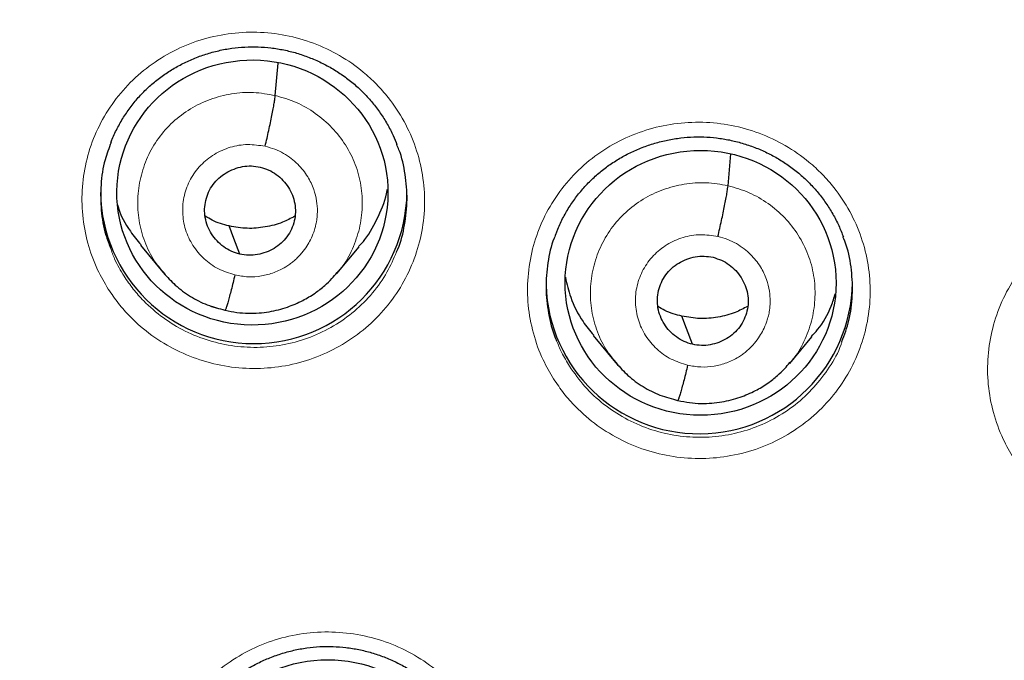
# Model space of a CAD drawing. Header units: millimetres. Extents: x 8 to 2236, y 12 to 2208.
# Tile 59 of 165: x 1065 to 1076, y 1873 to 1880. Entities that reach past the tile are written whole.
import ezdxf

# ---------------------------------------------------------------- set-up
doc = ezdxf.new("R2010")
doc.units = ezdxf.units.MM

msp = doc.modelspace()

# ---------------------------------------------------------------- linework, layer by layer
at = {"color": 7, "linetype": 'Continuous', "lineweight": 30}
for p, q in [((1067.818, 1879.208), (1067.85, 1879.568)), ((1072.841, 1878.207), (1072.873, 1878.562)), ((1066.322, 1877.546), (1066.569, 1877.247)), ((1068.502, 1877.232), (1068.747, 1877.527)), ((1066.562, 1877.256), (1066.577, 1877.24)), ((1066.58, 1877.242), (1066.573, 1877.251)), ((1067.261, 1876.824), (1067.256, 1876.822)), ((1071.345, 1876.544), (1071.591, 1876.246)), ((1073.525, 1876.233), (1073.771, 1876.528)), ((1071.584, 1876.255), (1071.6, 1876.238)), ((1071.602, 1876.241), (1071.596, 1876.249)), ((1072.284, 1875.823), (1072.279, 1875.821))]:
    msp.add_line(p, q, dxfattribs=at)
at = {"color": 252, "linetype": 'Continuous', "lineweight": 0}
for p, q in [((1066.599, 1877.217), (1066.58, 1877.242)), ((1067.256, 1876.822), (1067.112, 1876.87)), ((1071.622, 1876.215), (1071.602, 1876.241)), ((1072.279, 1875.821), (1072.135, 1875.869))]:
    msp.add_line(p, q, dxfattribs=at)
at = {"color": 7, "linetype": 'Continuous', "lineweight": 30, "flags": 128}
for points in [[(1067.424, 1877.448), (1067.358, 1877.622), (1067.306, 1877.76)], [(1072.447, 1876.447), (1072.381, 1876.621), (1072.329, 1876.759)]]:
    msp.add_lwpolyline(points, dxfattribs=at)
at = {"color": 252, "linetype": 'Continuous', "lineweight": 0}
for centre, radius, start, end in [((1087.204, 1876.693), 25.451, 358.8948, 180.82), ((1087.205, 1877.428), 23.123, 184.3344, 355.9199)]:
    msp.add_arc(centre, radius, start, end, dxfattribs=at)
at = {"color": 7, "linetype": 'Continuous', "lineweight": 30}
for centre, radius, start, end in [((1067.579, 1878.155), 1.7, 180.8375, 359.1625), ((1072.521, 1877.154), 1.7, 181.6808, 359.1568), ((1087.205, 1877.398), 23.103, 180.8483, 359.1517)]:
    msp.add_arc(centre, radius, start, end, dxfattribs=at)
for centre, major_axis, ratio in [((1067.564, 1878.131), (1.504, -0.014), 0.977835), ((1072.536, 1877.129), (1.503, -0.001), 0.977818), ((1068.396, 1871.475), (1.502, 0.075), 0.978362)]:
    msp.add_ellipse(centre, major_axis=major_axis, ratio=ratio, dxfattribs=at)
at = {"color": 252, "linetype": 'Continuous', "lineweight": 0}
for points, knots in [([(1087.363, 1925.779), (1085.972, 1925.744), (1083.188, 1925.674), (1079.045, 1925.11), (1074.968, 1924.215), (1070.987, 1922.963), (1067.135, 1921.372), (1063.441, 1919.453), (1059.934, 1917.22), (1056.642, 1914.692), (1053.591, 1911.889), (1050.804, 1908.831), (1048.303, 1905.544), (1046.108, 1902.052), (1044.237, 1898.384), (1042.702, 1894.568), (1041.519, 1890.633), (1040.69, 1886.611), (1040.241, 1882.534), (1040.123, 1878.823), (1040.32, 1876.491), (1040.401, 1875.521)], [0, 0, 0, 0, 0.053441, 0.106882, 0.160323, 0.213764, 0.267205, 0.320646, 0.374087, 0.427528, 0.480969, 0.53441, 0.587851, 0.641292, 0.694734, 0.748175, 0.801616, 0.855057, 0.908498, 0.961939, 1, 1, 1, 1]), ([(1065.965, 1877.06), (1065.923, 1877.13), (1065.829, 1877.292), (1065.73, 1877.568), (1065.672, 1877.879), (1065.669, 1878.195), (1065.72, 1878.507), (1065.824, 1878.805), (1065.976, 1879.082), (1066.175, 1879.329), (1066.413, 1879.54), (1066.684, 1879.708), (1066.98, 1879.83), (1067.293, 1879.9), (1067.614, 1879.919), (1067.934, 1879.883), (1068.244, 1879.796), (1068.535, 1879.658), (1068.766, 1879.498), (1068.942, 1879.336), (1069.1, 1879.157), (1069.254, 1878.925), (1069.382, 1878.635), (1069.459, 1878.327), (1069.483, 1878.012), (1069.452, 1877.698), (1069.368, 1877.394), (1069.233, 1877.108), (1069.051, 1876.848), (1068.827, 1876.623), (1068.568, 1876.438), (1068.28, 1876.299), (1067.972, 1876.208), (1067.653, 1876.171), (1067.332, 1876.186), (1067.017, 1876.254), (1066.718, 1876.373), (1066.443, 1876.539), (1066.232, 1876.722), (1066.075, 1876.898), (1066.001, 1877.006), (1065.965, 1877.06)], [0, 0, 0, 0, 0.0207609, 0.0476019, 0.0744428, 0.1012736, 0.1281045, 0.1549316, 0.1817587, 0.20859, 0.2354214, 0.262263, 0.2891047, 0.3159583, 0.3428119, 0.3696738, 0.3965357, 0.4233986, 0.4502615, 0.4670531, 0.4838447, 0.5106792, 0.5375137, 0.5643485, 0.5911834, 0.6180122, 0.6448411, 0.6716687, 0.6984963, 0.7253303, 0.7521644, 0.7790099, 0.8058553, 0.8327121, 0.8595689, 0.886432, 0.9132951, 0.9401567, 0.9670183, 0.9835091, 1, 1, 1, 1]), ([(1066.573, 1877.251), (1066.54, 1877.29), (1066.455, 1877.391), (1066.363, 1877.585), (1066.298, 1877.818), (1066.284, 1878.059), (1066.317, 1878.298), (1066.394, 1878.527), (1066.515, 1878.737), (1066.677, 1878.918), (1066.871, 1879.065), (1067.092, 1879.171), (1067.33, 1879.232), (1067.576, 1879.251), (1067.737, 1879.222), (1067.818, 1879.208)], [0, 0, 0, 0, 0.049957, 0.129144, 0.208263, 0.28734, 0.366522, 0.445705, 0.524783, 0.603902, 0.683089, 0.762286, 0.841511, 0.920703, 1, 1, 1, 1]), ([(1067.818, 1879.208), (1067.897, 1879.185), (1068.054, 1879.14), (1068.266, 1879.015), (1068.452, 1878.855), (1068.603, 1878.663), (1068.712, 1878.446), (1068.776, 1878.212), (1068.79, 1877.971), (1068.758, 1877.731), (1068.678, 1877.504), (1068.592, 1877.338), (1068.521, 1877.261), (1068.504, 1877.244)], [0, 0, 0, 0, 0.097245, 0.194362, 0.291519, 0.388641, 0.485752, 0.582778, 0.679753, 0.776858, 0.873964, 0.97094, 1, 1, 1, 1]), ([(1070.906, 1876.062), (1070.866, 1876.132), (1070.771, 1876.293), (1070.673, 1876.569), (1070.615, 1876.879), (1070.613, 1877.195), (1070.664, 1877.507), (1070.768, 1877.805), (1070.921, 1878.082), (1071.12, 1878.329), (1071.358, 1878.541), (1071.63, 1878.709), (1071.926, 1878.831), (1072.239, 1878.901), (1072.56, 1878.919), (1072.88, 1878.884), (1073.19, 1878.797), (1073.48, 1878.659), (1073.711, 1878.499), (1073.887, 1878.337), (1074.045, 1878.159), (1074.198, 1877.926), (1074.327, 1877.636), (1074.403, 1877.329), (1074.427, 1877.014), (1074.395, 1876.7), (1074.311, 1876.396), (1074.176, 1876.11), (1073.994, 1875.85), (1073.769, 1875.625), (1073.51, 1875.44), (1073.222, 1875.3), (1072.914, 1875.21), (1072.595, 1875.172), (1072.273, 1875.187), (1071.959, 1875.255), (1071.66, 1875.374), (1071.385, 1875.54), (1071.174, 1875.723), (1071.016, 1875.9), (1070.943, 1876.008), (1070.906, 1876.062)], [0, 0, 0, 0, 0.0206, 0.047441, 0.074283, 0.10112, 0.127957, 0.154792, 0.181627, 0.208465, 0.235303, 0.262148, 0.288992, 0.315843, 0.342694, 0.369549, 0.396403, 0.423258, 0.450113, 0.466893, 0.483672, 0.510511, 0.537349, 0.564188, 0.591027, 0.617862, 0.644698, 0.671534, 0.698369, 0.725209, 0.752049, 0.778896, 0.805742, 0.832594, 0.859447, 0.886302, 0.913158, 0.940012, 0.966865, 0.983433, 1, 1, 1, 1]), ([(1067.369, 1877.216), (1067.307, 1877.236), (1067.182, 1877.275), (1067.022, 1877.391), (1066.896, 1877.54), (1066.814, 1877.717), (1066.782, 1877.909), (1066.801, 1878.101), (1066.87, 1878.282), (1066.985, 1878.439), (1067.137, 1878.562), (1067.316, 1878.64), (1067.511, 1878.674), (1067.641, 1878.654), (1067.705, 1878.644)], [0, 0, 0, 0, 0.0833345, 0.1666654, 0.2499975, 0.3333271, 0.4166656, 0.4999997, 0.5833368, 0.6666717, 0.7500021, 0.8333345, 0.9166655, 1, 1, 1, 1]), ([(1067.705, 1878.644), (1067.742, 1878.634), (1067.813, 1878.615), (1067.91, 1878.567), (1067.995, 1878.511), (1068.089, 1878.428), (1068.179, 1878.315), (1068.246, 1878.174), (1068.279, 1878.043), (1068.286, 1877.945), (1068.283, 1877.876), (1068.279, 1877.833), (1068.273, 1877.795), (1068.266, 1877.766), (1068.258, 1877.732), (1068.241, 1877.679), (1068.211, 1877.61), (1068.167, 1877.532), (1068.124, 1877.474), (1068.084, 1877.428), (1068.052, 1877.396), (1068.016, 1877.364), (1067.977, 1877.334), (1067.908, 1877.289), (1067.805, 1877.239), (1067.664, 1877.202), (1067.515, 1877.19), (1067.418, 1877.207), (1067.369, 1877.216)], [0, 0, 0, 0, 0.048247, 0.094094, 0.137698, 0.179086, 0.255004, 0.321964, 0.379986, 0.428995, 0.450143, 0.469056, 0.48574, 0.500189, 0.507932, 0.532174, 0.571573, 0.606248, 0.647577, 0.665966, 0.685405, 0.705894, 0.72744, 0.750055, 0.811631, 0.873801, 0.936526, 1, 1, 1, 1]), ([(1071.596, 1876.249), (1071.563, 1876.288), (1071.478, 1876.389), (1071.386, 1876.583), (1071.321, 1876.815), (1071.307, 1877.057), (1071.34, 1877.296), (1071.417, 1877.525), (1071.538, 1877.735), (1071.7, 1877.916), (1071.894, 1878.063), (1072.115, 1878.169), (1072.353, 1878.23), (1072.599, 1878.25), (1072.76, 1878.221), (1072.841, 1878.207)], [0, 0, 0, 0, 0.0498905, 0.129083, 0.2082075, 0.28729, 0.366478, 0.4456664, 0.5247499, 0.6038747, 0.6830672, 0.7622692, 0.8415001, 0.9206974, 1, 1, 1, 1]), ([(1072.841, 1878.207), (1072.92, 1878.184), (1073.077, 1878.139), (1073.29, 1878.014), (1073.475, 1877.855), (1073.626, 1877.663), (1073.735, 1877.446), (1073.799, 1877.212), (1073.813, 1876.971), (1073.781, 1876.732), (1073.701, 1876.505), (1073.615, 1876.338), (1073.544, 1876.262), (1073.528, 1876.244)], [0, 0, 0, 0, 0.097242, 0.194356, 0.291511, 0.38863, 0.485737, 0.582761, 0.679734, 0.776835, 0.873938, 0.970911, 1, 1, 1, 1]), ([(1076.009, 1875.184), (1075.969, 1875.253), (1075.875, 1875.414), (1075.777, 1875.689), (1075.719, 1875.999), (1075.717, 1876.315), (1075.768, 1876.627), (1075.872, 1876.925), (1076.025, 1877.202), (1076.224, 1877.45), (1076.462, 1877.661), (1076.734, 1877.83), (1077.03, 1877.952), (1077.343, 1878.023), (1077.664, 1878.042), (1077.984, 1878.007), (1078.294, 1877.92), (1078.584, 1877.783), (1078.815, 1877.624), (1078.991, 1877.462), (1079.148, 1877.284), (1079.302, 1877.052), (1079.431, 1876.762), (1079.507, 1876.455), (1079.53, 1876.14), (1079.499, 1875.826), (1079.415, 1875.521), (1079.279, 1875.235), (1079.098, 1874.976), (1078.873, 1874.75), (1078.614, 1874.564), (1078.325, 1874.425), (1078.018, 1874.334), (1077.698, 1874.296), (1077.377, 1874.31), (1077.062, 1874.378), (1076.764, 1874.496), (1076.489, 1874.662), (1076.278, 1874.844), (1076.12, 1875.021), (1076.046, 1875.13), (1076.009, 1875.184)], [0, 0, 0, 0, 0.020431, 0.047274, 0.074117, 0.100959, 0.1278, 0.154641, 0.181482, 0.208325, 0.235168, 0.262013, 0.288859, 0.315707, 0.342556, 0.369405, 0.396255, 0.423104, 0.449953, 0.466724, 0.483495, 0.510337, 0.537179, 0.564021, 0.590863, 0.617704, 0.644545, 0.671386, 0.698228, 0.725071, 0.751915, 0.778762, 0.805608, 0.832457, 0.859306, 0.886156, 0.913005, 0.939854, 0.966702, 0.983351, 1, 1, 1, 1]), ([(1072.392, 1876.215), (1072.33, 1876.235), (1072.205, 1876.274), (1072.045, 1876.389), (1071.919, 1876.539), (1071.838, 1876.715), (1071.805, 1876.907), (1071.824, 1877.099), (1071.893, 1877.28), (1072.008, 1877.437), (1072.16, 1877.56), (1072.339, 1877.639), (1072.534, 1877.673), (1072.664, 1877.653), (1072.728, 1877.643)], [0, 0, 0, 0, 0.083334, 0.166665, 0.249997, 0.333327, 0.416666, 0.5, 0.583337, 0.666672, 0.750002, 0.833335, 0.916666, 1, 1, 1, 1]), ([(1072.728, 1877.643), (1072.765, 1877.633), (1072.836, 1877.614), (1072.933, 1877.567), (1073.018, 1877.51), (1073.112, 1877.427), (1073.202, 1877.315), (1073.269, 1877.174), (1073.302, 1877.043), (1073.309, 1876.945), (1073.307, 1876.876), (1073.302, 1876.833), (1073.296, 1876.795), (1073.289, 1876.766), (1073.281, 1876.732), (1073.264, 1876.679), (1073.234, 1876.61), (1073.19, 1876.532), (1073.147, 1876.473), (1073.107, 1876.428), (1073.075, 1876.396), (1073.039, 1876.364), (1073, 1876.334), (1072.931, 1876.288), (1072.828, 1876.238), (1072.687, 1876.201), (1072.538, 1876.189), (1072.441, 1876.207), (1072.392, 1876.215)], [0, 0, 0, 0, 0.048242, 0.094085, 0.137685, 0.17907, 0.254984, 0.321942, 0.379965, 0.428979, 0.450129, 0.469047, 0.485734, 0.500189, 0.507899, 0.53211, 0.571499, 0.606178, 0.647522, 0.665919, 0.685367, 0.705867, 0.727425, 0.750055, 0.811707, 0.873902, 0.936601, 1, 1, 1, 1]), ([(1065.99, 1877.516), (1066.004, 1877.475), (1066.041, 1877.365), (1066.102, 1877.265), (1066.14, 1877.202)], [0, 0, 0, 0, 0.373048, 1, 1, 1, 1]), ([(1066.14, 1877.202), (1066.173, 1877.154), (1066.239, 1877.058), (1066.38, 1876.9), (1066.569, 1876.737), (1066.814, 1876.587), (1067.082, 1876.481), (1067.363, 1876.42), (1067.651, 1876.406), (1067.936, 1876.44), (1068.211, 1876.52), (1068.469, 1876.645), (1068.701, 1876.81), (1068.901, 1877.012), (1069.06, 1877.234), (1069.13, 1877.396), (1069.163, 1877.473)], [0, 0, 0, 0, 0.046836, 0.093672, 0.169963, 0.246254, 0.322544, 0.398834, 0.475135, 0.551436, 0.627675, 0.703914, 0.780127, 0.85634, 0.932532, 1, 1, 1, 1]), ([(1070.938, 1876.487), (1070.956, 1876.444), (1070.996, 1876.346), (1071.05, 1876.255), (1071.081, 1876.204)], [0, 0, 0, 0, 0.444562, 1, 1, 1, 1]), ([(1071.081, 1876.204), (1071.136, 1876.127), (1071.245, 1875.972), (1071.456, 1875.778), (1071.695, 1875.62), (1071.958, 1875.503), (1072.237, 1875.432), (1072.523, 1875.407), (1072.81, 1875.43), (1073.089, 1875.499), (1073.351, 1875.614), (1073.59, 1875.77), (1073.799, 1875.964), (1073.968, 1876.191), (1074.07, 1876.365), (1074.102, 1876.466), (1074.105, 1876.477)], [0, 0, 0, 0, 0.076178, 0.152356, 0.228534, 0.304711, 0.380905, 0.457099, 0.533309, 0.609518, 0.685728, 0.761937, 0.838133, 0.914328, 0.9905, 1, 1, 1, 1]), ([(1066.795, 1870.412), (1066.754, 1870.481), (1066.66, 1870.642), (1066.562, 1870.917), (1066.504, 1871.227), (1066.501, 1871.542), (1066.552, 1871.853), (1066.656, 1872.15), (1066.808, 1872.427), (1067.007, 1872.674), (1067.245, 1872.885), (1067.516, 1873.053), (1067.812, 1873.174), (1068.125, 1873.245), (1068.447, 1873.263), (1068.767, 1873.227), (1069.077, 1873.141), (1069.367, 1873.003), (1069.598, 1872.844), (1069.774, 1872.682), (1069.932, 1872.503), (1070.086, 1872.271), (1070.214, 1871.982), (1070.291, 1871.675), (1070.315, 1871.361), (1070.284, 1871.048), (1070.2, 1870.744), (1070.065, 1870.459), (1069.884, 1870.199), (1069.659, 1869.975), (1069.4, 1869.789), (1069.112, 1869.65), (1068.804, 1869.56), (1068.485, 1869.522), (1068.163, 1869.537), (1067.849, 1869.606), (1067.55, 1869.724), (1067.275, 1869.89), (1067.064, 1870.072), (1066.906, 1870.25), (1066.832, 1870.358), (1066.795, 1870.412)], [0, 0, 0, 0, 0.020473, 0.047304, 0.074134, 0.100961, 0.127788, 0.15462, 0.181452, 0.208294, 0.235136, 0.26199, 0.288844, 0.315706, 0.342568, 0.369431, 0.396293, 0.423149, 0.450005, 0.466782, 0.483558, 0.510386, 0.537214, 0.564042, 0.590871, 0.617698, 0.644526, 0.67136, 0.698195, 0.725041, 0.751887, 0.778744, 0.805601, 0.832464, 0.859327, 0.886189, 0.91305, 0.939902, 0.966755, 0.983378, 1, 1, 1, 1])]:
    msp.add_open_spline(points, degree=3, knots=knots, dxfattribs=at)
at = {"color": 7, "linetype": 'Continuous', "lineweight": 30}
for points, knots in [([(1087.363, 1925.793), (1087.193, 1925.794), (1086.588, 1925.798), (1085.557, 1925.766), (1084.281, 1925.7), (1083.031, 1925.599), (1081.816, 1925.47), (1080.636, 1925.314), (1079.49, 1925.135), (1078.373, 1924.932), (1077.218, 1924.696), (1076.03, 1924.422), (1074.814, 1924.108), (1073.639, 1923.773), (1072.506, 1923.42), (1071.415, 1923.051), (1070.336, 1922.659), (1069.27, 1922.242), (1068.221, 1921.803), (1067.221, 1921.357), (1066.267, 1920.906), (1065.36, 1920.453), (1064.499, 1920), (1063.656, 1919.534), (1062.836, 1919.059), (1062.039, 1918.575), (1061.293, 1918.101), (1060.595, 1917.639), (1059.852, 1917.128), (1059.063, 1916.561), (1058.228, 1915.931), (1057.431, 1915.302), (1056.672, 1914.675), (1055.953, 1914.056), (1055.274, 1913.446), (1054.631, 1912.847), (1054.021, 1912.257), (1053.438, 1911.672), (1052.881, 1911.094), (1052.352, 1910.524), (1051.843, 1909.959), (1051.342, 1909.384), (1050.836, 1908.783), (1050.32, 1908.148), (1049.798, 1907.48), (1049.269, 1906.777), (1048.736, 1906.039), (1048.2, 1905.265), (1047.661, 1904.453), (1047.127, 1903.608), (1046.598, 1902.73), (1046.075, 1901.819), (1045.559, 1900.869), (1045.017, 1899.814), (1044.46, 1898.656), (1043.899, 1897.4), (1043.372, 1896.118), (1042.881, 1894.816), (1042.427, 1893.495), (1042.002, 1892.125), (1041.611, 1890.706), (1041.258, 1889.237), (1040.955, 1887.753), (1040.742, 1886.492), (1040.596, 1885.463), (1040.498, 1884.669), (1040.415, 1883.872), (1040.346, 1883.072), (1040.291, 1882.275), (1040.252, 1881.493), (1040.226, 1880.739), (1040.212, 1880.023), (1040.21, 1879.343), (1040.217, 1878.702), (1040.231, 1878.098), (1040.252, 1877.501), (1040.281, 1876.916), (1040.316, 1876.349), (1040.354, 1875.834), (1040.382, 1875.508), (1040.396, 1875.353)], [0, 0, 0, 0, 0.006544, 0.023188, 0.039523, 0.055546, 0.071256, 0.086381, 0.101201, 0.115716, 0.129924, 0.146436, 0.162509, 0.178141, 0.193331, 0.208079, 0.222382, 0.237481, 0.252054, 0.266105, 0.279635, 0.292647, 0.305143, 0.317126, 0.329717, 0.341695, 0.353066, 0.363834, 0.374004, 0.387878, 0.401352, 0.414431, 0.427118, 0.439415, 0.451115, 0.462443, 0.473398, 0.483983, 0.494402, 0.504436, 0.514088, 0.523822, 0.533964, 0.544517, 0.555482, 0.566837, 0.578605, 0.59079, 0.603391, 0.616412, 0.629609, 0.643212, 0.657223, 0.67164, 0.689316, 0.707215, 0.725199, 0.743263, 0.761405, 0.77962, 0.799171, 0.818799, 0.838501, 0.858276, 0.868662, 0.879068, 0.889493, 0.899937, 0.9104, 0.920692, 0.930493, 0.939797, 0.948606, 0.95692, 0.964741, 0.97207, 0.980075, 0.987398, 0.994039, 1, 1, 1, 1]), ([(1064.144, 1878.348), (1064.146, 1878.38), (1064.156, 1878.587), (1064.187, 1878.971), (1064.238, 1879.498), (1064.302, 1880.024), (1064.379, 1880.548), (1064.469, 1881.07), (1064.571, 1881.591), (1064.685, 1882.108), (1064.812, 1882.623), (1064.951, 1883.135), (1065.102, 1883.644), (1065.265, 1884.149), (1065.44, 1884.65), (1065.627, 1885.146), (1065.826, 1885.639), (1066.036, 1886.127), (1066.258, 1886.61), (1066.491, 1887.087), (1066.736, 1887.559), (1066.992, 1888.026), (1067.259, 1888.486), (1067.537, 1888.94), (1067.826, 1889.388), (1068.125, 1889.829), (1068.435, 1890.263), (1068.755, 1890.689), (1069.085, 1891.108), (1069.424, 1891.52), (1069.774, 1891.924), (1070.133, 1892.319), (1070.502, 1892.706), (1070.879, 1893.085), (1071.266, 1893.455), (1071.661, 1893.816), (1072.065, 1894.167), (1072.476, 1894.51), (1072.896, 1894.842), (1073.324, 1895.166), (1073.76, 1895.479), (1074.202, 1895.782), (1074.652, 1896.075), (1075.109, 1896.357), (1075.572, 1896.629), (1076.042, 1896.891), (1076.517, 1897.141), (1076.999, 1897.38), (1077.486, 1897.609), (1077.979, 1897.826), (1078.476, 1898.032), (1078.978, 1898.226), (1079.485, 1898.409), (1079.996, 1898.58), (1080.511, 1898.739), (1081.029, 1898.887), (1081.551, 1899.022), (1082.076, 1899.146), (1082.604, 1899.257), (1083.134, 1899.357), (1083.667, 1899.444), (1084.201, 1899.519), (1084.737, 1899.582), (1085.275, 1899.632), (1085.813, 1899.67), (1086.352, 1899.696), (1086.892, 1899.709), (1087.432, 1899.71), (1087.971, 1899.699), (1088.511, 1899.675), (1089.049, 1899.639), (1089.587, 1899.591), (1090.123, 1899.53), (1090.658, 1899.457), (1091.191, 1899.372), (1091.721, 1899.274), (1092.126, 1899.191), (1092.354, 1899.139), (1092.406, 1899.128)], [0, 0, 0, 0, 0.002386, 0.015825, 0.029263, 0.042702, 0.05614, 0.069578, 0.083016, 0.096454, 0.109892, 0.123329, 0.136766, 0.150203, 0.16364, 0.177076, 0.190512, 0.203948, 0.217383, 0.230818, 0.244253, 0.257687, 0.271121, 0.284554, 0.297987, 0.311419, 0.324851, 0.338283, 0.351714, 0.365145, 0.378575, 0.392005, 0.405434, 0.418863, 0.432291, 0.445719, 0.459146, 0.472573, 0.486, 0.499426, 0.512851, 0.526276, 0.539701, 0.553126, 0.566549, 0.579973, 0.593396, 0.606819, 0.620241, 0.633664, 0.647085, 0.660507, 0.673928, 0.687349, 0.70077, 0.71419, 0.72761, 0.74103, 0.75445, 0.767869, 0.781289, 0.794708, 0.808127, 0.821546, 0.834965, 0.848384, 0.861802, 0.875221, 0.88864, 0.902058, 0.915477, 0.928896, 0.942315, 0.955734, 0.969152, 0.982572, 0.995991, 1, 1, 1, 1]), ([(1065.994, 1878.685), (1065.999, 1878.698), (1066.02, 1878.757), (1066.07, 1878.857), (1066.143, 1878.984), (1066.227, 1879.102), (1066.32, 1879.212), (1066.421, 1879.312), (1066.531, 1879.403), (1066.65, 1879.484), (1066.776, 1879.556), (1066.908, 1879.618), (1067.047, 1879.668), (1067.189, 1879.707), (1067.334, 1879.734), (1067.48, 1879.748), (1067.626, 1879.749), (1067.77, 1879.738), (1067.913, 1879.715), (1068.055, 1879.68), (1068.193, 1879.632), (1068.328, 1879.574), (1068.458, 1879.504), (1068.581, 1879.424), (1068.696, 1879.334), (1068.802, 1879.235), (1068.898, 1879.128), (1068.985, 1879.013), (1069.061, 1878.891), (1069.123, 1878.774), (1069.154, 1878.695), (1069.167, 1878.662)], [0, 0, 0, 0, 0.010677, 0.046967, 0.083248, 0.119284, 0.154913, 0.190045, 0.224966, 0.26023, 0.295874, 0.331798, 0.367882, 0.403981, 0.43994, 0.475657, 0.511075, 0.546137, 0.581326, 0.616798, 0.652502, 0.688361, 0.724287, 0.760153, 0.795877, 0.831401, 0.866624, 0.901822, 0.937337, 0.973107, 1, 1, 1, 1]), ([(1067.705, 1878.644), (1067.712, 1878.674), (1067.726, 1878.732), (1067.745, 1878.821), (1067.764, 1878.907), (1067.78, 1878.987), (1067.794, 1879.06), (1067.806, 1879.123), (1067.814, 1879.175), (1067.817, 1879.197), (1067.818, 1879.208)], [0, 0, 0, 0, 0.1255717, 0.2503506, 0.3751902, 0.5002303, 0.6252501, 0.7500216, 0.8746645, 1, 1, 1, 1]), ([(1070.937, 1877.685), (1070.942, 1877.698), (1070.963, 1877.758), (1071.013, 1877.858), (1071.086, 1877.984), (1071.17, 1878.103), (1071.264, 1878.212), (1071.365, 1878.313), (1071.475, 1878.403), (1071.594, 1878.485), (1071.72, 1878.557), (1071.853, 1878.618), (1071.991, 1878.669), (1072.134, 1878.708), (1072.279, 1878.734), (1072.425, 1878.748), (1072.57, 1878.75), (1072.715, 1878.739), (1072.858, 1878.716), (1072.999, 1878.68), (1073.138, 1878.633), (1073.273, 1878.575), (1073.402, 1878.505), (1073.525, 1878.425), (1073.64, 1878.335), (1073.746, 1878.236), (1073.842, 1878.129), (1073.928, 1878.015), (1074.004, 1877.893), (1074.07, 1877.767), (1074.104, 1877.68), (1074.12, 1877.638)], [0, 0, 0, 0, 0.01071, 0.046758, 0.082793, 0.118583, 0.153969, 0.188859, 0.223539, 0.258559, 0.293956, 0.329631, 0.365464, 0.40131, 0.437016, 0.472481, 0.507646, 0.542462, 0.577404, 0.61263, 0.648087, 0.6837, 0.71938, 0.755002, 0.790483, 0.825765, 0.860749, 0.895715, 0.930995, 0.966529, 1, 1, 1, 1]), ([(1065.996, 1878.687), (1065.972, 1878.623), (1065.914, 1878.472), (1065.877, 1878.218), (1065.88, 1877.936), (1065.918, 1877.699), (1065.971, 1877.564), (1065.99, 1877.516)], [0, 0, 0, 0, 0.16949, 0.404074, 0.638658, 0.873332, 1, 1, 1, 1]), ([(1069.163, 1877.473), (1069.168, 1877.482), (1069.213, 1877.577), (1069.256, 1877.773), (1069.289, 1878.052), (1069.263, 1878.333), (1069.221, 1878.54), (1069.173, 1878.644), (1069.165, 1878.663)], [0, 0, 0, 0, 0.02642, 0.257177, 0.487934, 0.718743, 0.949552, 1, 1, 1, 1]), ([(1067.424, 1877.448), (1067.392, 1877.457), (1067.328, 1877.475), (1067.215, 1877.544), (1067.101, 1877.665), (1067.027, 1877.85), (1067.034, 1878.047), (1067.116, 1878.227), (1067.265, 1878.36), (1067.421, 1878.418), (1067.553, 1878.43), (1067.618, 1878.418), (1067.651, 1878.413)], [0, 0, 0, 0, 0.062836, 0.12554, 0.250833, 0.375525, 0.499997, 0.624471, 0.749166, 0.874459, 0.937163, 1, 1, 1, 1]), ([(1067.651, 1878.413), (1067.682, 1878.403), (1067.746, 1878.385), (1067.831, 1878.333), (1067.905, 1878.268), (1067.965, 1878.19), (1068.01, 1878.103), (1068.037, 1878.009), (1068.044, 1877.912), (1068.031, 1877.816), (1067.999, 1877.723), (1067.95, 1877.639), (1067.884, 1877.567), (1067.805, 1877.509), (1067.716, 1877.465), (1067.621, 1877.44), (1067.521, 1877.431), (1067.456, 1877.442), (1067.424, 1877.448)], [0, 0, 0, 0, 0.062617, 0.125102, 0.187765, 0.250501, 0.313064, 0.37535, 0.437605, 0.499997, 0.56239, 0.624647, 0.686935, 0.749498, 0.812234, 0.874897, 0.937382, 1, 1, 1, 1]), ([(1068.742, 1877.532), (1068.766, 1877.557), (1068.858, 1877.656), (1068.965, 1877.868), (1069.046, 1878.06), (1069.06, 1878.165), (1069.061, 1878.17)], [0, 0, 0, 0, 0.142789, 0.560935, 0.979636, 1, 1, 1, 1]), ([(1072.728, 1877.643), (1072.735, 1877.672), (1072.749, 1877.731), (1072.768, 1877.82), (1072.787, 1877.906), (1072.803, 1877.986), (1072.817, 1878.059), (1072.829, 1878.122), (1072.837, 1878.174), (1072.84, 1878.196), (1072.841, 1878.207)], [0, 0, 0, 0, 0.1254761, 0.2502298, 0.3750973, 0.5001947, 0.6252752, 0.7500856, 0.8747245, 1, 1, 1, 1]), ([(1066.066, 1877.996), (1066.069, 1877.988), (1066.097, 1877.882), (1066.182, 1877.727), (1066.287, 1877.599), (1066.328, 1877.55)], [0, 0, 0, 0, 0.047572, 0.631418, 1, 1, 1, 1]), ([(1067.306, 1877.76), (1067.241, 1877.777), (1067.147, 1877.801), (1067.066, 1877.853), (1067.041, 1877.868)], [0, 0, 0, 0, 0.696103, 1, 1, 1, 1]), ([(1068.035, 1877.868), (1067.99, 1877.844), (1067.886, 1877.789), (1067.706, 1877.744), (1067.505, 1877.725), (1067.373, 1877.748), (1067.306, 1877.76)], [0, 0, 0, 0, 0.201946, 0.468282, 0.733859, 1, 1, 1, 1]), ([(1070.938, 1877.687), (1070.929, 1877.666), (1070.88, 1877.56), (1070.837, 1877.352), (1070.812, 1877.071), (1070.843, 1876.791), (1070.891, 1876.595), (1070.933, 1876.498), (1070.938, 1876.487)], [0, 0, 0, 0, 0.055748, 0.284704, 0.51366, 0.742572, 0.971483, 1, 1, 1, 1]), ([(1074.105, 1876.477), (1074.133, 1876.554), (1074.193, 1876.72), (1074.227, 1876.99), (1074.216, 1877.271), (1074.177, 1877.491), (1074.129, 1877.608), (1074.116, 1877.638)], [0, 0, 0, 0, 0.207189, 0.443833, 0.680478, 0.917089, 1, 1, 1, 1]), ([(1072.447, 1876.447), (1072.415, 1876.456), (1072.351, 1876.474), (1072.266, 1876.526), (1072.192, 1876.591), (1072.132, 1876.669), (1072.087, 1876.756), (1072.06, 1876.85), (1072.054, 1876.947), (1072.067, 1877.043), (1072.098, 1877.135), (1072.147, 1877.219), (1072.213, 1877.292), (1072.292, 1877.35), (1072.381, 1877.393), (1072.477, 1877.42), (1072.576, 1877.429), (1072.641, 1877.417), (1072.674, 1877.412)], [0, 0, 0, 0, 0.062617, 0.1251, 0.187763, 0.250498, 0.313062, 0.375349, 0.437605, 0.499998, 0.562391, 0.624649, 0.686937, 0.749502, 0.812237, 0.874899, 0.937383, 1, 1, 1, 1]), ([(1072.674, 1877.412), (1072.706, 1877.402), (1072.769, 1877.384), (1072.854, 1877.332), (1072.928, 1877.267), (1072.988, 1877.189), (1073.033, 1877.102), (1073.06, 1877.008), (1073.067, 1876.911), (1073.054, 1876.815), (1073.022, 1876.723), (1072.973, 1876.639), (1072.907, 1876.567), (1072.828, 1876.508), (1072.739, 1876.465), (1072.644, 1876.439), (1072.544, 1876.43), (1072.479, 1876.441), (1072.447, 1876.447)], [0, 0, 0, 0, 0.062617, 0.1251, 0.187763, 0.250498, 0.313062, 0.375349, 0.437605, 0.499998, 0.562391, 0.624649, 0.686937, 0.749502, 0.812237, 0.874899, 0.937383, 1, 1, 1, 1]), ([(1066.577, 1877.24), (1066.619, 1877.193), (1066.708, 1877.094), (1066.873, 1876.975), (1067.06, 1876.877), (1067.194, 1876.843), (1067.262, 1876.826)], [0, 0, 0, 0, 0.230953, 0.488342, 0.744474, 1, 1, 1, 1]), ([(1067.262, 1876.825), (1067.305, 1876.816), (1067.389, 1876.798), (1067.515, 1876.79), (1067.635, 1876.793), (1067.782, 1876.811), (1067.946, 1876.853), (1068.116, 1876.926), (1068.254, 1877.008), (1068.361, 1877.092), (1068.442, 1877.17), (1068.485, 1877.221), (1068.504, 1877.244)], [0, 0, 0, 0, 0.095957, 0.18712, 0.273733, 0.355905, 0.506898, 0.640294, 0.756121, 0.854538, 0.93576, 1, 1, 1, 1]), ([(1067.369, 1877.216), (1067.362, 1877.188), (1067.349, 1877.13), (1067.329, 1877.051), (1067.31, 1876.98), (1067.293, 1876.919), (1067.279, 1876.872), (1067.268, 1876.839), (1067.264, 1876.83), (1067.262, 1876.826)], [0, 0, 0, 0, 0.145155, 0.290897, 0.437108, 0.583391, 0.729558, 0.875757, 1, 1, 1, 1]), ([(1071.036, 1877.19), (1071.053, 1877.116), (1071.094, 1876.943), (1071.203, 1876.724), (1071.309, 1876.597), (1071.35, 1876.548)], [0, 0, 0, 0, 0.317149, 0.736026, 1, 1, 1, 1]), ([(1073.765, 1876.533), (1073.789, 1876.558), (1073.881, 1876.657), (1073.973, 1876.821), (1074.018, 1876.965), (1074.033, 1877.012)], [0, 0, 0, 0, 0.18535, 0.729682, 1, 1, 1, 1]), ([(1072.329, 1876.759), (1072.264, 1876.776), (1072.169, 1876.8), (1072.088, 1876.852), (1072.062, 1876.868)], [0, 0, 0, 0, 0.691317, 1, 1, 1, 1]), ([(1073.058, 1876.867), (1073.013, 1876.844), (1072.909, 1876.789), (1072.729, 1876.743), (1072.528, 1876.724), (1072.396, 1876.747), (1072.329, 1876.759)], [0, 0, 0, 0, 0.201954, 0.468286, 0.733859, 1, 1, 1, 1]), ([(1071.6, 1876.238), (1071.642, 1876.192), (1071.731, 1876.092), (1071.896, 1875.973), (1072.083, 1875.876), (1072.217, 1875.842), (1072.285, 1875.825)], [0, 0, 0, 0, 0.230929, 0.488331, 0.744468, 1, 1, 1, 1]), ([(1072.285, 1875.824), (1072.328, 1875.815), (1072.412, 1875.797), (1072.539, 1875.789), (1072.658, 1875.792), (1072.805, 1875.81), (1072.969, 1875.853), (1073.139, 1875.926), (1073.277, 1876.008), (1073.384, 1876.093), (1073.465, 1876.171), (1073.508, 1876.221), (1073.528, 1876.244)], [0, 0, 0, 0, 0.095938, 0.187085, 0.273686, 0.355848, 0.506831, 0.640228, 0.756063, 0.854495, 0.935736, 1, 1, 1, 1]), ([(1072.392, 1876.215), (1072.385, 1876.187), (1072.372, 1876.129), (1072.352, 1876.05), (1072.333, 1875.979), (1072.316, 1875.918), (1072.302, 1875.871), (1072.291, 1875.838), (1072.287, 1875.829), (1072.285, 1875.825)], [0, 0, 0, 0, 0.145108, 0.290705, 0.436711, 0.582765, 0.728698, 0.874671, 1, 1, 1, 1]), ([(1062.021, 1873.393), (1062.027, 1873.348), (1062.06, 1873.119), (1062.131, 1872.708), (1062.235, 1872.161), (1062.353, 1871.616), (1062.482, 1871.073), (1062.624, 1870.534), (1062.778, 1869.998), (1062.944, 1869.465), (1063.122, 1868.936), (1063.312, 1868.411), (1063.514, 1867.89), (1063.727, 1867.374), (1063.953, 1866.863), (1064.189, 1866.357), (1064.437, 1865.856), (1064.697, 1865.361), (1064.968, 1864.871), (1065.249, 1864.388), (1065.542, 1863.91), (1065.845, 1863.44), (1066.159, 1862.976), (1066.484, 1862.519), (1066.818, 1862.069), (1067.163, 1861.626), (1067.518, 1861.192), (1067.882, 1860.765), (1068.256, 1860.346), (1068.64, 1859.936), (1069.032, 1859.534), (1069.434, 1859.14), (1069.845, 1858.756), (1070.264, 1858.381), (1070.691, 1858.014), (1071.127, 1857.658), (1071.571, 1857.311), (1072.022, 1856.974), (1072.481, 1856.646), (1072.948, 1856.329), (1073.421, 1856.022), (1073.901, 1855.726), (1074.388, 1855.44), (1074.881, 1855.165), (1075.381, 1854.901), (1075.886, 1854.647), (1076.397, 1854.405), (1076.913, 1854.174), (1077.434, 1853.955), (1077.842, 1853.792), (1078.076, 1853.706), (1078.134, 1853.685)], [0, 0, 0, 0, 0.005147, 0.026159, 0.047171, 0.068184, 0.089196, 0.110209, 0.131222, 0.152235, 0.173249, 0.194263, 0.215277, 0.236292, 0.257307, 0.278323, 0.299339, 0.320355, 0.341372, 0.362389, 0.383407, 0.404426, 0.425445, 0.446465, 0.467485, 0.488505, 0.509527, 0.530548, 0.551571, 0.572594, 0.593617, 0.614641, 0.635666, 0.656691, 0.677717, 0.698743, 0.71977, 0.740798, 0.761826, 0.782854, 0.803883, 0.824913, 0.845943, 0.866974, 0.888005, 0.909036, 0.930068, 0.9511, 0.972133, 0.993166, 1, 1, 1, 1]), ([(1066.825, 1872.031), (1066.83, 1872.045), (1066.852, 1872.105), (1066.902, 1872.205), (1066.975, 1872.331), (1067.059, 1872.45), (1067.152, 1872.559), (1067.253, 1872.659), (1067.363, 1872.75), (1067.482, 1872.831), (1067.608, 1872.903), (1067.741, 1872.964), (1067.879, 1873.014), (1068.021, 1873.053), (1068.166, 1873.08), (1068.312, 1873.094), (1068.458, 1873.095), (1068.602, 1873.084), (1068.745, 1873.061), (1068.887, 1873.026), (1069.025, 1872.979), (1069.16, 1872.92), (1069.29, 1872.851), (1069.413, 1872.771), (1069.528, 1872.681), (1069.634, 1872.582), (1069.73, 1872.476), (1069.816, 1872.361), (1069.893, 1872.24), (1069.955, 1872.122), (1069.986, 1872.043), (1069.999, 1872.009)], [0, 0, 0, 0, 0.011226, 0.0475, 0.083763, 0.119783, 0.155396, 0.190512, 0.225414, 0.260657, 0.296277, 0.332176, 0.368231, 0.404298, 0.440223, 0.475905, 0.511286, 0.546311, 0.58146, 0.616891, 0.652554, 0.688373, 0.724257, 0.760081, 0.795762, 0.831244, 0.866426, 0.901584, 0.937062, 0.972797, 1, 1, 1, 1])]:
    msp.add_open_spline(points, degree=3, knots=knots, dxfattribs=at)

doc.saveas('drawing.dxf')
